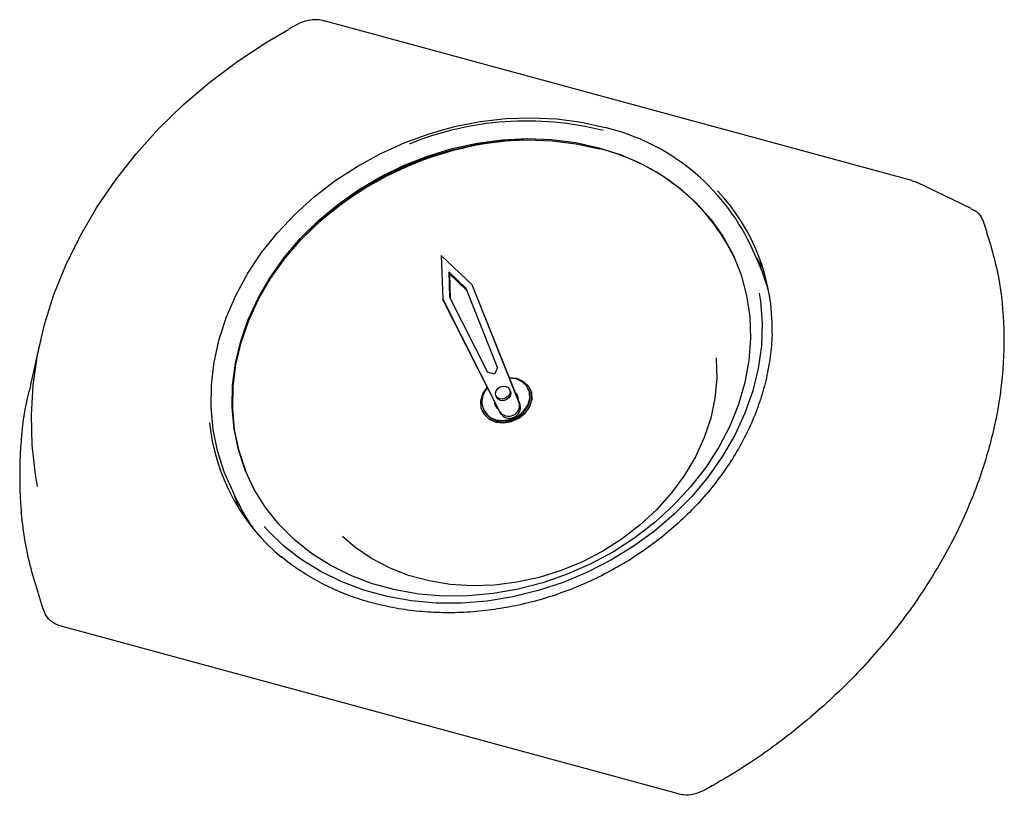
# Model space of a CAD drawing. Header units: inches. Extents: x 31 to 206, y 23 to 145.
# Tile 52 of 65: x 165.54 to 170.02, y 131.23 to 134.76. Entities that reach past the tile are written whole.
import ezdxf

# ---------------------------------------------------------------- set-up
doc = ezdxf.new("R2010")
doc.units = ezdxf.units.IN
doc.header["$LTSCALE"] = 16
doc.header["$MEASUREMENT"] = 0

msp = doc.modelspace()

# ---------------------------------------------------------------- linework, layer by layer
at = {"color": 7, "linetype": 'Continuous', "lineweight": 25}
for p, q in [((166.8022, 134.7409), (166.7603, 134.7179)), ((169.5956, 134.0292), (166.9225, 134.7557)), ((169.5974, 134.0285), (169.5956, 134.0292)), ((169.8648, 133.9023), (169.6197, 134.0203)), ((168.8938, 133.6655), (168.861, 133.7373)), ((167.4549, 133.6889), (167.4613, 133.489)), ((167.5952, 133.5547), (167.4549, 133.6889)), ((167.5674, 133.5379), (167.4886, 133.6133)), ((167.4886, 133.6133), (167.4923, 133.4988)), ((167.4923, 133.6051), (167.4886, 133.6133)), ((167.4923, 133.6051), (167.496, 133.4914)), ((167.5704, 133.5304), (167.4923, 133.6051)), ((167.7112, 133.1788), (167.5674, 133.5379)), ((167.81, 133.018), (167.5952, 133.5547)), ((167.5989, 133.5465), (167.5952, 133.5547)), ((167.8137, 133.0098), (167.5989, 133.5465)), ((167.4613, 133.489), (167.7205, 132.9774)), ((167.4651, 133.4808), (167.4613, 133.489)), ((167.4651, 133.4808), (167.7242, 132.9692)), ((167.4923, 133.4988), (167.6654, 133.1569)), ((165.6322, 133.3012), (165.5851, 133.094)), ((167.7112, 133.1788), (167.6963, 133.1485)), ((167.6963, 133.1485), (167.6654, 133.1569)), ((167.7695, 133.0707), (167.7659, 133.0785)), ((167.8528, 133.0771), (167.8512, 133.0804)), ((167.8601, 133.0786), (167.8595, 133.0801)), ((167.7036, 133.05), (167.7072, 133.0423)), ((167.8016, 133.052), (167.7915, 133.0654)), ((167.6463, 132.9869), (167.6478, 132.9835)), ((167.6411, 132.9805), (167.6418, 132.979)), ((166.4883, 132.6547), (166.5211, 132.5829)), ((166.5392, 132.5291), (166.5164, 132.5932)), ((168.5336, 131.2373), (165.7256, 132.0004))]:
    msp.add_line(p, q, dxfattribs=at)
at = {"color": 7, "linetype": 'Continuous', "lineweight": 25, "flags": 128}
for points in [[(165.6179, 132.6366), (165.6083, 132.6916), (165.5934, 132.8254), (165.5902, 132.9612), (165.5986, 133.0984), (165.6187, 133.2361), (165.6502, 133.3735), (165.6931, 133.51), (165.7471, 133.6447), (165.8119, 133.7769), (165.8871, 133.9058), (165.9723, 134.0308), (166.067, 134.1511), (166.1707, 134.2661), (166.2829, 134.375), (166.4028, 134.4774), (166.5299, 134.5726), (166.6633, 134.66), (166.7602, 134.7164)], [(166.4883, 132.6547), (166.4677, 132.7037), (166.4371, 132.7986), (166.417, 132.8968), (166.4076, 132.9976), (166.4091, 133.1001), (166.4213, 133.2034), (166.4443, 133.3067), (166.4777, 133.409), (166.5214, 133.5094), (166.5749, 133.6072), (166.6378, 133.7015), (166.7095, 133.7915), (166.7895, 133.8764), (166.877, 133.9555), (166.9713, 134.0282), (167.0716, 134.0937), (167.1771, 134.1515), (167.2868, 134.2012), (167.3998, 134.2424), (167.5152, 134.2746), (167.6319, 134.2976), (167.749, 134.3112), (167.8654, 134.3153), (167.9803, 134.3098), (168.0925, 134.2949), (168.2011, 134.2705)], [(168.1723, 134.1784), (168.2736, 134.1456), (168.3693, 134.1038), (168.4586, 134.0533), (168.5407, 133.9947), (168.6148, 133.9284), (168.6802, 133.8552), (168.7362, 133.7756), (168.7825, 133.6905), (168.8184, 133.6005), (168.8437, 133.5067), (168.8582, 133.4098), (168.8618, 133.3107), (168.8543, 133.2104), (168.8358, 133.1098), (168.8066, 133.0098), (168.767, 132.9115), (168.7171, 132.8156), (168.6577, 132.7231), (168.5891, 132.6348), (168.512, 132.5517), (168.4272, 132.4744), (168.3355, 132.4037), (168.2377, 132.3402), (168.1346, 132.2845), (168.0274, 132.2372), (167.9169, 132.1987), (167.8043, 132.1693), (167.6905, 132.1494), (167.5766, 132.1391), (167.4637, 132.1384), (167.3529, 132.1475), (167.2451, 132.1662), (167.1415, 132.1944), (167.0428, 132.2318), (166.9502, 132.278), (166.8644, 132.3326), (166.7862, 132.3951), (166.7164, 132.465), (166.6556, 132.5415), (166.6044, 132.6239), (166.5633, 132.7116), (166.5326, 132.8036), (166.5127, 132.8991), (166.5037, 132.9972), (166.5056, 133.097), (166.5186, 133.1975), (166.5425, 133.2979), (166.5769, 133.3972), (166.6218, 133.4945), (166.6765, 133.5888), (166.7406, 133.6792), (166.8135, 133.765), (166.8945, 133.8454), (166.9829, 133.9195), (167.0778, 133.9866), (167.1783, 134.0463), (167.2836, 134.0978), (167.3925, 134.1408), (167.5042, 134.1748), (167.6176, 134.1995), (167.7316, 134.2146), (167.8451, 134.2201), (167.957, 134.2158), (168.0665, 134.2019), (168.1723, 134.1784)], [(166.5811, 132.6702), (166.5656, 132.7065), (166.5349, 132.7985), (166.515, 132.894), (166.506, 132.9921), (166.5079, 133.0919), (166.5209, 133.1925), (166.5448, 133.2929), (166.5792, 133.3922), (166.624, 133.4894), (166.6788, 133.5837), (166.7429, 133.6742), (166.8158, 133.76), (166.8968, 133.8403), (166.9851, 133.9144), (167.0801, 133.9816), (167.1806, 134.0413), (167.2859, 134.0928), (167.3948, 134.1358), (167.5065, 134.1697), (167.6199, 134.1944), (167.7339, 134.2096), (167.8474, 134.2151), (167.9593, 134.2108), (168.0688, 134.1969), (168.1746, 134.1734)], [(168.8891, 133.6758), (168.9113, 133.6377), (168.9225, 133.6166)], [(168.9016, 133.5168), (168.9072, 133.48), (168.9146, 133.3793), (168.9112, 133.2771), (168.8968, 133.1742), (168.8717, 133.0716), (168.836, 132.9701), (168.7901, 132.8707), (168.7344, 132.7742), (168.6693, 132.6815), (168.5955, 132.5933), (168.5136, 132.5105), (168.4242, 132.4338), (168.3282, 132.3638), (168.2265, 132.3012), (168.1199, 132.2465), (168.0093, 132.2003), (167.8958, 132.1628), (167.7803, 132.1345), (167.6639, 132.1155), (167.5475, 132.1062), (167.4322, 132.1064), (167.319, 132.1163), (167.2089, 132.1357), (167.1029, 132.1646), (167.0019, 132.2025), (166.9067, 132.2492), (166.8183, 132.3043), (166.7374, 132.3673), (166.6647, 132.4377), (166.6489, 132.4552)], [(168.7048, 133.2225), (168.7054, 133.2167), (168.7079, 133.128), (168.6995, 133.0381), (168.6804, 132.9482), (168.6507, 132.8592), (168.6108, 132.7721), (168.5612, 132.6879), (168.5024, 132.6077), (168.4351, 132.5322), (168.36, 132.4624), (168.278, 132.399), (168.19, 132.3427), (168.0971, 132.2943), (168.0002, 132.2542), (167.9004, 132.2229), (167.799, 132.2007), (167.697, 132.188), (167.5957, 132.1848), (167.496, 132.1911), (167.3993, 132.207), (167.3065, 132.2322), (167.2188, 132.2665), (167.137, 132.3094), (167.0623, 132.3605), (167.0063, 132.4085)], [(167.7643, 133.1333), (167.7987, 133.1292), (167.8292, 133.1154), (167.8519, 133.0933), (167.8646, 133.0651), (167.8662, 133.0334), (167.8564, 133.0015), (167.8362, 132.9723), (167.8077, 132.9488), (167.7735, 132.9333), (167.737, 132.9273), (167.7018, 132.9314), (167.6714, 132.9452), (167.6487, 132.9673), (167.6359, 132.9955), (167.6344, 133.0272), (167.6441, 133.0591), (167.6641, 133.088)], [(167.7033, 132.9408), (167.7363, 132.937), (167.7705, 132.9426), (167.8026, 132.9572), (167.8295, 132.9792), (167.8484, 133.0066), (167.8576, 133.0366), (167.8561, 133.0663), (167.8441, 133.0928), (167.8228, 133.1136), (167.7942, 133.1265), (167.7655, 133.1303)], [(167.6418, 132.979), (167.6494, 132.9658), (167.6721, 132.9437), (167.7025, 132.93), (167.7377, 132.9259), (167.7741, 132.9319), (167.8083, 132.9474), (167.8369, 132.9708), (167.8571, 133), (167.8669, 133.032), (167.8653, 133.0636), (167.8601, 133.0786)], [(167.6478, 132.9835), (167.6549, 132.9711), (167.6762, 132.9504), (167.7048, 132.9375), (167.7378, 132.9336), (167.772, 132.9393), (167.8042, 132.9538), (167.831, 132.9759), (167.8499, 133.0032), (167.8591, 133.0332), (167.8576, 133.063), (167.8528, 133.0771)], [(167.7486, 133.0925), (167.7592, 133.0872), (167.766, 133.0784), (167.7681, 133.0675), (167.7651, 133.056), (167.7575, 133.0459), (167.7464, 133.0385), (167.7336, 133.035), (167.721, 133.036), (167.7104, 133.0413), (167.7036, 133.0501), (167.7015, 133.0611), (167.7045, 133.0725), (167.7121, 133.0827), (167.7231, 133.09), (167.736, 133.0935), (167.7486, 133.0925)], [(167.7695, 133.0707), (167.7695, 133.0707), (167.7716, 133.0597), (167.7686, 133.0483), (167.761, 133.0381), (167.75, 133.0307), (167.7371, 133.0273), (167.7245, 133.0283), (167.7139, 133.0336), (167.7072, 133.0423)], [(167.6968, 133.0234), (167.7002, 133.0058), (167.7003, 133.0057)]]:
    msp.add_lwpolyline(points, dxfattribs=at)
at = {"color": 7, "linetype": 'Continuous', "lineweight": 25}
for centre, radius, start, end in [((167.8432, 132.8825), 1.4178, 75.7889, 112.1549), ((167.9701, 133.3097), 0.9882, 25.6389, 76.4804), ((167.8974, 132.7079), 1.5084, 92.4609, 136.5916), ((167.9612, 133.2814), 0.9172, 25.5757, 76.5436), ((168.0467, 133.3555), 0.9139, 358.828, 43.2747), ((168.0803, 133.2945), 0.8941, 14.6193, 24.5113), ((167.7253, 133.0237), 0.0858, 134.2152, 255.1141), ((167.7657, 133.0364), 0.0391, 354.3545, 49.2751), ((167.7356, 133.0227), 0.0391, 178.0237, 235.7068), ((167.7613, 133.0064), 0.05, 215.3664, 13.4317), ((167.7651, 132.9982), 0.05, 215.3659, 13.4323), ((167.3105, 133.0195), 0.914, 185.8616, 230.5693), ((167.3342, 132.9541), 0.8939, 204.5398, 214.4344)]:
    msp.add_arc(centre, radius, start, end, dxfattribs=at)
for points, knots in [([(166.9224, 134.7554), (166.9205, 134.756), (166.9069, 134.7605), (166.8791, 134.7624), (166.8411, 134.7569), (166.8146, 134.7488), (166.803, 134.7411), (166.8022, 134.7406)], [0, 0, 0, 0, 0.050232, 0.357553, 0.666933, 0.977265, 1, 1, 1, 1]), ([(169.5974, 134.0285), (169.6056, 134.0265), (169.6146, 134.0244), (169.6214, 134.0192), (169.622, 134.0188)], [0, 0, 0, 0, 0.920117, 1, 1, 1, 1]), ([(169.8641, 133.9008), (169.8705, 133.8982), (169.8905, 133.8902), (169.9088, 133.8692), (169.9169, 133.8511), (169.9197, 133.845)], [0, 0, 0, 0, 0.236651, 0.738838, 1, 1, 1, 1]), ([(169.9197, 133.845), (169.9433, 133.7704), (169.9907, 133.621), (170.0178, 133.3828), (170.013, 133.1467), (169.9762, 132.9153), (169.9138, 132.6922), (169.8248, 132.4708), (169.7093, 132.2539), (169.5694, 132.0444), (169.4069, 131.8453), (169.2232, 131.6597), (169.021, 131.49), (168.8281, 131.3547), (168.7005, 131.282), (168.6498, 131.2532)], [0, 0, 0, 0, 0.085198, 0.170736, 0.255941, 0.332474, 0.409249, 0.485784, 0.56292, 0.640301, 0.717436, 0.794614, 0.87204, 0.949215, 1, 1, 1, 1]), ([(168.9591, 133.3421), (168.9592, 133.3407), (168.9603, 133.3072), (168.9535, 133.2405), (168.9381, 133.1429), (168.9122, 133.0454), (168.8772, 132.949), (168.8332, 132.8545), (168.7805, 132.7624), (168.7195, 132.6736), (168.6507, 132.5886), (168.5746, 132.5081), (168.4918, 132.4328), (168.4028, 132.3631), (168.3084, 132.2996), (168.2092, 132.2428), (168.1061, 132.1931), (167.9997, 132.1509), (167.8909, 132.1165), (167.7806, 132.0902), (167.6695, 132.0721), (167.5585, 132.0625), (167.4484, 132.0612), (167.3401, 132.0685), (167.2365, 132.0833), (167.171, 132.0995), (167.1394, 132.1074)], [0, 0, 0, 0, 0.001961, 0.045753, 0.089488, 0.133169, 0.1768, 0.220388, 0.263941, 0.307468, 0.350974, 0.394466, 0.437948, 0.481422, 0.524891, 0.568356, 0.611817, 0.655275, 0.698731, 0.742183, 0.785634, 0.829083, 0.872533, 0.915987, 0.959448, 1, 1, 1, 1]), ([(165.6477, 132.0691), (165.6219, 132.1486), (165.5701, 132.3077), (165.5364, 132.5592), (165.5384, 132.8058), (165.5579, 132.9851), (165.5831, 133.0771), (165.5876, 133.0934)], [0, 0, 0, 0, 0.2441701, 0.4893174, 0.7335064, 0.9528465, 1, 1, 1, 1]), ([(167.1394, 132.1074), (167.1222, 132.1123), (167.0715, 132.1268), (166.991, 132.1569), (166.8998, 132.1998), (166.8152, 132.2509), (166.7575, 132.2907), (166.7304, 132.3152), (166.727, 132.3183)], [0, 0, 0, 0, 0.111105, 0.325384, 0.539799, 0.754417, 0.969283, 1, 1, 1, 1]), ([(165.7256, 132.0004), (165.7117, 132.0057), (165.684, 132.0163), (165.6593, 132.0432), (165.6507, 132.0625), (165.6477, 132.0691)], [0, 0, 0, 0, 0.396729, 0.793605, 1, 1, 1, 1]), ([(168.6498, 131.2532), (168.6347, 131.2465), (168.6043, 131.233), (168.5632, 131.2308), (168.541, 131.2357), (168.5336, 131.2373)], [0, 0, 0, 0, 0.400899, 0.802249, 1, 1, 1, 1])]:
    msp.add_open_spline(points, degree=3, knots=knots, dxfattribs=at)

doc.saveas('drawing.dxf')
